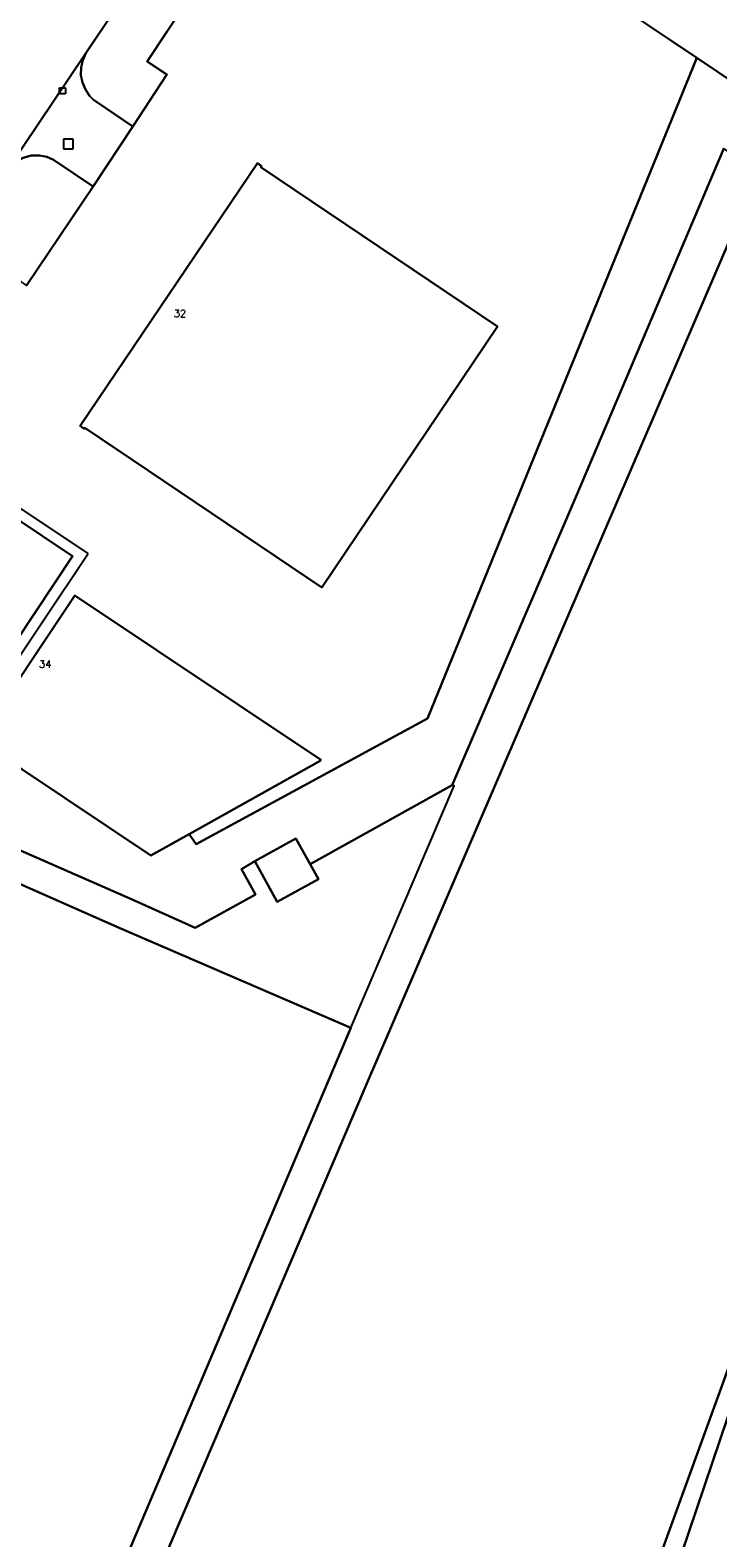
# Model space of a CAD drawing. Header units: metres. Extents: x 108000 to 109000, y 423000 to 423600.
# Tile 67 of 88: x 108831 to 108888, y 423144 to 423268. Entities that reach past the tile are written whole.
import ezdxf

# ---------------------------------------------------------------- set-up
doc = ezdxf.new("R2010")
doc.units = ezdxf.units.M
doc.header["$MEASUREMENT"] = 0
for name, color, linetype in [('bouwland', 10, 'Continuous'), ('Erf', 10, 'Continuous'), ('groenvoorziening', 10, 'Continuous'), ('Hek', 10, 'Continuous'), ('Huisnummers', 10, 'Continuous'), ('Inrit', 10, 'Continuous'), ('inspectie- _rioolput', 10, 'Continuous'), ('kolk', 10, 'Continuous'), ('oever_ slootkant', 10, 'Continuous'), ('open verharding', 10, 'Continuous'), ('pand', 10, 'Continuous'), ('rijbaan lokale weg', 10, 'Continuous'), ('waterloop_ sloot', 10, 'Continuous')]:
    doc.layers.add(name, color=color, linetype=linetype)
doc.styles.get("Standard").update_dxf_attribs({"font": 'txt.shx'})

msp = doc.modelspace()

# ---------------------------------------------------------------- linework, layer by layer
at = {"layer": 'bouwland', "color": 92, "true_color": 0x00e100}
for points in [[(108867.637, 423098.42), (108890.168, 423160.385), (108891.923, 423165.395), (108919.192, 423243.259), (108919.474, 423244.064), (108916.531, 423246.024), (108886.6, 423266.117), (108864.321, 423211.497), (108845.189, 423201.115), (108844.619, 423201.94), (108841.433, 423200.16), (108827.161, 423209.69)], [(108827.161, 423209.69), (108826.292, 423210.272), (108825.722, 423209.421), (108825.677, 423209.354), (108822.317, 423204.421), (108825.703, 423202.742), (108839.902, 423196.524), (108845.106, 423194.187), (108850.102, 423196.95), (108848.942, 423199.045), (108850.026, 423199.708), (108853.44, 423201.585), (108854.612, 423199.453), (108866.371, 423205.977), (108876.57, 423229.75), (108888.85, 423258.628)], [(108889.391, 423251.197), (108859.23, 423181.125), (108818.74, 423086.37)], [(108816.145, 423087.395), (108857.989, 423185.932), (108838.809, 423194.179), (108823.808, 423200.805), (108820.646, 423201.875), (108816.856, 423196.1), (108816.589, 423195.646), (108818.588, 423194.762), (108795.786, 423144.203), (108786.231, 423123.017)]]:
    msp.add_lwpolyline(points, dxfattribs=at)
at = {"layer": 'Erf', "color": 52, "true_color": 0xd2d200}
msp.add_line((108855.251, 423287.162), (108886.6, 423266.117), dxfattribs=at)
for points in [[(108886.6, 423266.117), (108916.531, 423246.024), (108919.474, 423244.064), (108930.829, 423276.488), (108930.758, 423276.517), (108933.18, 423283.789), (108877.717, 423320.904), (108877.247, 423320.012), (108873.07, 423313.774), (108862.956, 423298.669), (108860.112, 423294.422), (108855.251, 423287.162)], [(108843.74, 423269.745), (108842.764, 423268.272), (108841.14, 423265.823), (108842.746, 423264.742), (108839.938, 423260.45), (108836.657, 423255.489), (108831.141, 423247.308)], [(108827.161, 423209.69), (108835.14, 423221.661), (108855.508, 423208.082), (108855.451, 423207.989), (108844.619, 423201.94), (108845.189, 423201.115), (108864.321, 423211.497), (108886.6, 423266.117)], [(108855.574, 423222.326), (108835.985, 423235.532), (108835.929, 423235.449), (108835.58, 423235.684), (108850.251, 423257.411), (108850.6, 423257.176), (108850.538, 423257.085), (108870.118, 423243.901), (108855.574, 423222.326)], [(108824.971, 423231.575), (108834.963, 423224.916), (108825.543, 423210.783), (108815.551, 423217.442), (108824.971, 423231.575)]]:
    msp.add_lwpolyline(points, dxfattribs=at)
at = {"layer": 'groenvoorziening', "color": 3}
for points in [[(108838.387, 423269.991), (108836.117, 423266.586), (108836.051, 423266.495), (108835.796, 423265.923), (108835.659, 423265.312), (108835.652, 423264.687), (108835.772, 423264.073), (108836.016, 423263.496), (108836.373, 423262.982), (108836.667, 423262.686), (108836.941, 423262.471), (108839.938, 423260.45), (108842.746, 423264.742), (108841.14, 423265.823), (108842.764, 423268.272)], [(108842.764, 423268.272), (108843.74, 423269.745)], [(108836.657, 423255.489), (108833.385, 423257.684), (108832.819, 423257.928), (108832.215, 423258.049), (108831.531, 423258.032), (108830.87, 423257.857), (108830.266, 423257.534), (108829.754, 423257.081), (108829.508, 423256.763), (108827.217, 423253.37), (108827.165, 423253.297), (108826.888, 423252.67), (108826.765, 423252.065), (108826.772, 423251.449), (108826.907, 423250.847), (108827.164, 423250.286), (108827.532, 423249.791), (108828.051, 423249.345), (108831.141, 423247.308), (108836.657, 423255.489)]]:
    msp.add_lwpolyline(points, dxfattribs=at)
at = {"layer": 'Hek', "color": 30}
msp.add_line((108826.292, 423210.272), (108836.261, 423225.146), dxfattribs=at)
for points in [[(108916.531, 423246.024), (108886.6, 423266.117), (108855.251, 423287.162)], [(108844.619, 423201.94), (108845.189, 423201.115), (108864.321, 423211.497), (108886.6, 423266.117)], [(108836.261, 423225.146), (108822.435, 423234.353), (108815.488, 423223.987), (108809.296, 423214.625)]]:
    msp.add_lwpolyline(points, dxfattribs=at)
at = {"layer": 'Inrit', "color": 255}
msp.add_lwpolyline([(108836.051, 423266.495), (108829.508, 423256.763), (108829.754, 423257.081), (108830.266, 423257.534), (108830.87, 423257.857), (108831.531, 423258.032), (108832.215, 423258.049), (108832.819, 423257.928), (108833.385, 423257.684), (108836.657, 423255.489), (108839.938, 423260.45), (108836.941, 423262.471), (108836.667, 423262.686), (108836.373, 423262.982), (108836.016, 423263.496), (108835.772, 423264.073), (108835.652, 423264.687), (108835.659, 423265.312), (108835.796, 423265.923), (108836.051, 423266.495)], dxfattribs=at)
at = {"layer": 'inspectie- _rioolput', "color": 30}
for p, q in [((108835.004, 423259.382), (108834.204, 423259.382)), ((108834.204, 423259.382), (108834.204, 423258.582)), ((108834.204, 423258.582), (108835.004, 423258.582)), ((108835.004, 423258.582), (108835.004, 423259.382))]:
    msp.add_line(p, q, dxfattribs=at)
at = {"layer": 'kolk', "color": 30, "true_color": 0xf07a00}
for p, q in [((108833.876, 423263.131), (108833.876, 423263.631)), ((108833.876, 423263.631), (108834.376, 423263.631)), ((108834.376, 423263.631), (108834.376, 423263.131)), ((108834.376, 423263.131), (108833.876, 423263.131))]:
    msp.add_line(p, q, dxfattribs=at)
at = {"layer": 'oever_ slootkant', "color": 92, "true_color": 0x00c300}
for points in [[(108891.923, 423165.395), (108890.168, 423160.385), (108867.637, 423098.42), (108862.59, 423085.151), (108857.215, 423070.583), (108852.974, 423059.303), (108852.367, 423058.696), (108851.364, 423058.617)], [(108851.435, 423057.622), (108852.318, 423057.476), (108852.818, 423057.537), (108853.344, 423057.886), (108858.243, 423070.183), (108884.668, 423140.47), (108892.992, 423165.076)]]:
    msp.add_lwpolyline(points, dxfattribs=at)
at = {"layer": 'open verharding', "color": 255}
for points in [[(108857.989, 423185.932), (108816.145, 423087.395), (108818.74, 423086.37), (108859.23, 423181.125), (108889.391, 423251.197), (108889.595, 423251.544), (108889.846, 423251.859), (108890.139, 423252.135), (108890.469, 423252.367), (108890.829, 423252.549), (108891.21, 423252.678), (108891.606, 423252.751), (108892.009, 423252.768), (108892.41, 423252.726), (108892.864, 423252.607), (108895.353, 423250.996), (108909.265, 423241.656), (108910.771, 423243.897), (108904.131, 423248.359), (108888.85, 423258.628), (108876.57, 423229.75), (108866.371, 423205.977)], [(108866.371, 423205.977), (108854.612, 423199.453), (108855.295, 423198.211), (108851.881, 423196.334), (108850.026, 423199.708), (108848.942, 423199.045), (108850.102, 423196.95), (108845.106, 423194.187), (108839.902, 423196.524), (108825.703, 423202.742), (108822.317, 423204.421)], [(108857.989, 423185.932), (108866.518, 423205.914), (108866.371, 423205.977)], [(108820.646, 423201.875), (108823.808, 423200.805), (108838.809, 423194.179), (108857.989, 423185.932)]]:
    msp.add_lwpolyline(points, dxfattribs=at)
at = {"layer": 'pand', "color": 1}
for points in [[(108855.574, 423222.326), (108870.118, 423243.901), (108850.538, 423257.085), (108850.6, 423257.176), (108850.251, 423257.411), (108835.58, 423235.684), (108835.929, 423235.449), (108835.985, 423235.532), (108855.574, 423222.326)], [(108824.971, 423231.575), (108815.551, 423217.442), (108825.543, 423210.783), (108834.963, 423224.916), (108824.971, 423231.575)], [(108827.161, 423209.69), (108841.433, 423200.16), (108844.619, 423201.94), (108855.451, 423207.989), (108855.508, 423208.082), (108835.14, 423221.661), (108827.161, 423209.69)], [(108854.612, 423199.453), (108853.44, 423201.585), (108850.026, 423199.708), (108851.881, 423196.334), (108855.295, 423198.211), (108854.612, 423199.453)]]:
    msp.add_lwpolyline(points, dxfattribs=at)
at = {"layer": 'rijbaan lokale weg', "color": 255}
msp.add_lwpolyline([(108829.508, 423256.763), (108836.051, 423266.495), (108836.117, 423266.586), (108838.387, 423269.991)], dxfattribs=at)
at = {"layer": 'waterloop_ sloot', "color": 5}
msp.add_lwpolyline([(108892.992, 423165.076), (108884.668, 423140.47), (108858.243, 423070.183), (108853.344, 423057.886), (108852.818, 423057.537), (108852.318, 423057.476), (108851.435, 423057.622)], dxfattribs=at)

# ---------------------------------------------------------------- texts
at = {"layer": 'Huisnummers', "color": 255}
for s, p in [('32', (108843.33, 423244.682)), ('34', (108832.183, 423215.696))]:
    msp.add_text(s, height=0.6, dxfattribs=at).set_placement(p)

doc.saveas('drawing.dxf')
